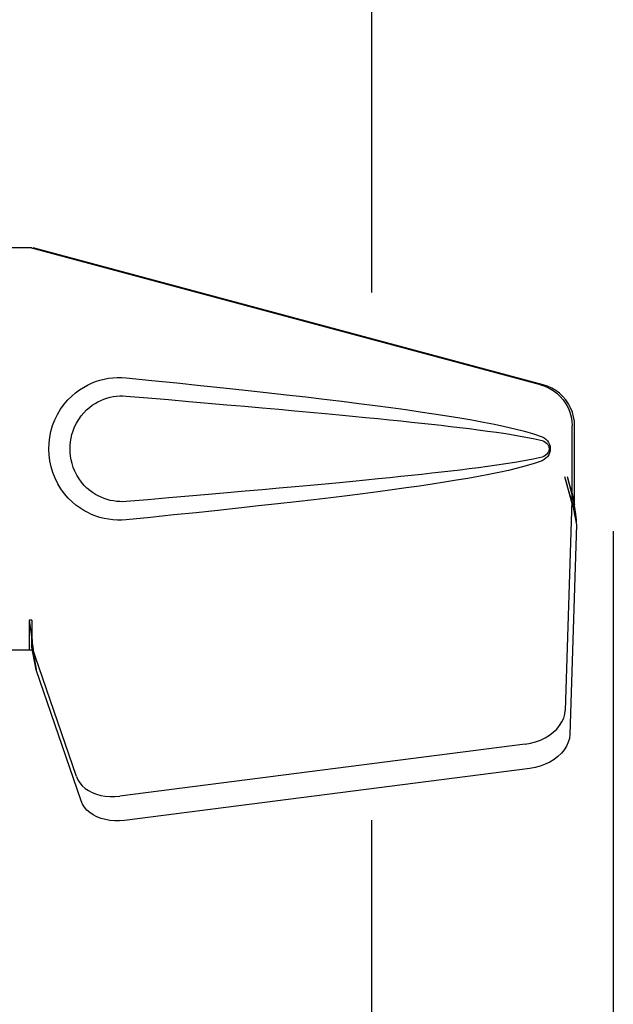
# Model space of a CAD drawing. Header units: inches. Extents: x 0 to 281, y 0 to 182.
# Tile 9 of 26: x 86.44 to 88.18, y 91.76 to 94.65. Entities that reach past the tile are written whole.
import ezdxf

# ---------------------------------------------------------------- set-up
doc = ezdxf.new("R2010")
doc.units = ezdxf.units.IN
doc.header["$LTSCALE"] = 15.47
doc.header["$MEASUREMENT"] = 0
doc.linetypes.add('HIDDEN', pattern=[0.2, 0.1, -0.1])
doc.layers.add('DEFAULT_2', color=8, linetype='HIDDEN')
doc.layers.add('LEFTHAND_DOOR_ASSEMBLY', color=7, linetype='CONTINUOUS')

msp = doc.modelspace()

# ---------------------------------------------------------------- linework, layer by layer
at = {"layer": 'DEFAULT_2', "color": 8, "linetype": 'HIDDEN'}
msp.add_line((87.4716, 132.5226), (87.4716, 53.9256), dxfattribs=at)
at = {"layer": 'LEFTHAND_DOOR_ASSEMBLY', "color": 8, "linetype": 'HIDDEN'}
for p, q in [((88.1801, 133.3701), (88.1801, 53.0781)), ((86.1561, 93.9791), (86.4771, 93.9791)), ((87.9668, 93.5768), (86.4694, 93.9791)), ((87.9745, 93.5768), (86.4771, 93.9791)), ((88.0592, 93.2263), (88.0592, 93.456)), ((88.0669, 93.2263), (88.0669, 93.456)), ((88.0374, 93.3079), (88.0592, 93.2263)), ((88.0451, 93.3079), (88.0669, 93.2263)), ((88.0585, 93.2377), (88.0394, 92.6226)), ((88.0585, 93.2377), (88.0721, 93.1667)), ((88.0608, 93.2538), (88.0695, 93.1976)), ((88.0669, 93.2263), (88.0592, 93.2263)), ((88.0695, 93.1976), (88.0709, 93.1815)), ((88.0721, 93.1667), (88.0529, 92.5516)), ((86.4694, 92.8866), (86.4694, 92.7991)), ((86.4771, 92.8866), (86.4694, 92.8866)), ((86.4771, 92.8866), (86.4771, 92.7991)), ((86.4771, 92.7991), (86.1561, 92.7991)), ((86.6076, 92.4286), (86.4757, 92.8124)), ((86.4893, 92.7414), (86.4757, 92.8124)), ((86.485, 92.7718), (86.4893, 92.7414)), ((86.6211, 92.3576), (86.4893, 92.7414)), ((87.9219, 92.5235), (86.7344, 92.3711)), ((87.9354, 92.4525), (86.748, 92.3))]:
    msp.add_line(p, q, dxfattribs=at)
for points in [[(86.753, 93.1811), (86.7402, 93.1802), (86.7273, 93.1802), (86.7144, 93.181), (86.7015, 93.1825), (86.6887, 93.1849), (86.6762, 93.1881), (86.664, 93.1921), (86.652, 93.1968), (86.6404, 93.2022), (86.6289, 93.2085), (86.6174, 93.2158), (86.606, 93.2241), (86.5946, 93.2338), (86.5834, 93.2448), (86.5724, 93.2575), (86.5621, 93.2716), (86.5528, 93.2868), (86.5448, 93.3029), (86.5382, 93.3195), (86.5331, 93.3365), (86.5294, 93.3537), (86.5272, 93.371), (86.5265, 93.3883), (86.5271, 93.4056), (86.5291, 93.4228), (86.5326, 93.44), (86.5376, 93.457), (86.544, 93.4736), (86.5519, 93.4898), (86.5611, 93.5051), (86.5714, 93.5194), (86.5823, 93.5322), (86.5935, 93.5434), (86.6049, 93.5532), (86.6164, 93.5618), (86.6279, 93.5691), (86.6395, 93.5756), (86.6512, 93.5811), (86.6633, 93.5859), (86.6756, 93.5899), (86.6882, 93.5932), (86.7011, 93.5956), (86.714, 93.5972)], [(86.714, 93.5972), (86.7271, 93.598), (86.7401, 93.598), (86.753, 93.5971)], [(86.753, 93.5971), (86.8286, 93.5896), (86.9013, 93.5822), (86.971, 93.575), (87.0378, 93.5679), (87.102, 93.561), (87.1635, 93.5543), (87.2225, 93.5476), (87.279, 93.5411), (87.3332, 93.5347), (87.3852, 93.5284), (87.4351, 93.5222), (87.4829, 93.5161), (87.5287, 93.51), (87.5726, 93.5039), (87.6146, 93.4979), (87.6549, 93.4919), (87.6935, 93.4859), (87.7305, 93.4799), (87.7658, 93.4738), (87.7996, 93.4676), (87.8319, 93.4613), (87.8627, 93.4547), (87.8921, 93.448), (87.92, 93.4407), (87.9464, 93.4327), (87.9713, 93.4241)], [(87.9668, 93.5768), (87.9798, 93.5725), (87.9921, 93.5669), (88.0038, 93.56), (88.0147, 93.5518), (88.0246, 93.5425), (88.0335, 93.5321), (88.0411, 93.5209), (88.0476, 93.5089), (88.0526, 93.4962), (88.0563, 93.4831), (88.0585, 93.4697), (88.0592, 93.456)], [(88.0669, 93.456), (88.0662, 93.4697), (88.064, 93.4831), (88.0603, 93.4962), (88.0552, 93.5089), (88.0488, 93.5209), (88.0412, 93.5321), (88.0323, 93.5425), (88.0224, 93.5518), (88.0115, 93.56), (87.9998, 93.5669), (87.9875, 93.5725), (87.9745, 93.5768)], [(86.7531, 93.2346), (86.7437, 93.2341), (86.7343, 93.2342), (86.7249, 93.2349), (86.7156, 93.2362), (86.7063, 93.238), (86.6972, 93.2405), (86.6883, 93.2434), (86.6797, 93.247), (86.6713, 93.251), (86.663, 93.2556), (86.6548, 93.2609), (86.6466, 93.267), (86.6384, 93.274), (86.6304, 93.282), (86.6225, 93.2912), (86.6151, 93.3013), (86.6085, 93.3121), (86.6028, 93.3233), (86.5982, 93.3346), (86.5946, 93.3458), (86.592, 93.3567), (86.5901, 93.3675), (86.589, 93.378), (86.5887, 93.3883), (86.5889, 93.3987), (86.5899, 93.4091), (86.5916, 93.4198), (86.5941, 93.4307), (86.5976, 93.4418), (86.602, 93.4531), (86.6075, 93.4643), (86.614, 93.4753), (86.6213, 93.4855), (86.6292, 93.4949), (86.6373, 93.5031), (86.6455, 93.5103), (86.6537, 93.5166), (86.6621, 93.522), (86.6705, 93.5268), (86.679, 93.531), (86.6878, 93.5346), (86.6967, 93.5376), (86.7059, 93.5401), (86.7152, 93.542), (86.7246, 93.5433), (86.7341, 93.544), (86.7436, 93.5441), (86.7531, 93.5436)], [(86.7531, 93.5436), (86.8164, 93.5383), (86.8776, 93.5331), (86.9367, 93.5281), (86.9936, 93.5232), (87.0484, 93.5184), (87.1012, 93.5138), (87.152, 93.5093), (87.2008, 93.5049), (87.2477, 93.5007), (87.2926, 93.4965), (87.3357, 93.4925), (87.377, 93.4886), (87.4165, 93.4848), (87.4542, 93.4812), (87.4902, 93.4776), (87.5245, 93.4741), (87.5573, 93.4708), (87.5886, 93.4675), (87.6187, 93.4642), (87.6478, 93.461), (87.6761, 93.4579), (87.7037, 93.4547), (87.7308, 93.4515), (87.7577, 93.4482), (87.7846, 93.4447), (87.8114, 93.4412), (87.8382, 93.4374), (87.865, 93.4335), (87.8918, 93.4292), (87.9185, 93.4245), (87.945, 93.4192), (87.9714, 93.4133)], [(87.9713, 93.4241), (87.9773, 93.421), (87.9826, 93.4171), (87.9871, 93.4124), (87.9908, 93.4072), (87.9934, 93.4015), (87.995, 93.3956), (87.9956, 93.3893), (87.9951, 93.3831), (87.9935, 93.3771), (87.991, 93.3714), (87.9873, 93.366), (87.9827, 93.3612), (87.9774, 93.3573), (87.9713, 93.3541)], [(87.9714, 93.4133), (87.9765, 93.4114), (87.981, 93.4089), (87.9848, 93.4057), (87.9879, 93.402), (87.9901, 93.3979), (87.9914, 93.3936), (87.9919, 93.3889), (87.9914, 93.3843), (87.9899, 93.3799), (87.9877, 93.376), (87.9846, 93.3723), (87.9808, 93.3692), (87.9764, 93.3668), (87.9714, 93.365)], [(87.9713, 93.3541), (87.9486, 93.3462), (87.9247, 93.3388), (87.8994, 93.3321), (87.8728, 93.3258), (87.8449, 93.3197), (87.8158, 93.3138), (87.7854, 93.308), (87.7537, 93.3023), (87.7206, 93.2967), (87.686, 93.2911), (87.65, 93.2856), (87.6125, 93.28), (87.5734, 93.2744), (87.5327, 93.2688), (87.4904, 93.2632), (87.4462, 93.2574), (87.4003, 93.2517), (87.3525, 93.2458), (87.3027, 93.2399), (87.2509, 93.2338), (87.197, 93.2277), (87.1408, 93.2215), (87.0824, 93.2151), (87.0216, 93.2086), (86.9584, 93.2019), (86.8926, 93.1952), (86.8241, 93.1882), (86.753, 93.1811)], [(87.9714, 93.365), (87.9451, 93.359), (87.9186, 93.3537), (87.892, 93.349), (87.8652, 93.3448), (87.8385, 93.3408), (87.8117, 93.3371), (87.785, 93.3335), (87.7582, 93.3301), (87.7314, 93.3268), (87.7043, 93.3236), (87.6767, 93.3204), (87.6485, 93.3173), (87.6195, 93.3141), (87.5894, 93.3108), (87.5581, 93.3076), (87.5254, 93.3042), (87.491, 93.3007), (87.4551, 93.2972), (87.4173, 93.2935), (87.3778, 93.2897), (87.3365, 93.2858), (87.2934, 93.2818), (87.2484, 93.2776), (87.2015, 93.2734), (87.1526, 93.269), (87.1018, 93.2645), (87.0489, 93.2598), (86.994, 93.2551), (86.937, 93.2502), (86.8779, 93.2451), (86.8165, 93.2399), (86.7531, 93.2346)], [(88.0374, 93.3079), (88.0427, 93.2883), (88.0481, 93.2691), (88.0535, 93.2502), (88.0589, 93.2319), (88.0642, 93.2143), (88.0695, 93.1976)], [(88.0451, 93.3079), (88.0477, 93.2983), (88.0503, 93.2889), (88.053, 93.2796), (88.0556, 93.2706), (88.0582, 93.262), (88.0608, 93.2538)], [(88.0608, 93.2538), (88.0605, 93.251), (88.0601, 93.2482), (88.0597, 93.2455), (88.0593, 93.2428), (88.0589, 93.2402), (88.0585, 93.2377)], [(88.0709, 93.1815), (88.0717, 93.1715), (88.0721, 93.1667)], [(86.4694, 92.8866), (86.4719, 92.8664), (86.4746, 92.8463), (86.4772, 92.8267), (86.4799, 92.8076), (86.485, 92.7718)], [(86.4771, 92.8866), (86.4769, 92.8763), (86.4766, 92.8464)], [(86.4839, 92.7796), (86.4824, 92.7906), (86.4802, 92.8079), (86.4785, 92.8239), (86.4774, 92.8384), (86.4768, 92.8512), (86.4768, 92.8588)], [(86.4763, 92.8281), (86.4761, 92.8226), (86.4761, 92.82), (86.4759, 92.8174), (86.4758, 92.8149), (86.4757, 92.8124)], [(86.4766, 92.8464), (86.4765, 92.837), (86.4763, 92.8281)], [(87.9219, 92.5235), (87.9373, 92.5262), (87.9522, 92.5302), (87.9667, 92.5356), (87.9803, 92.5421), (87.9929, 92.5497), (88.0044, 92.5584), (88.0144, 92.5678), (88.0229, 92.578), (88.0298, 92.5888), (88.0348, 92.5999), (88.038, 92.6111), (88.0394, 92.6226)], [(88.0529, 92.5516), (88.0516, 92.5401), (88.0484, 92.5289), (88.0433, 92.5177), (88.0365, 92.507), (88.028, 92.4968), (88.0179, 92.4873), (88.0065, 92.4787), (87.9939, 92.4711), (87.9802, 92.4645), (87.9658, 92.4592), (87.9509, 92.4552), (87.9354, 92.4525)], [(86.6076, 92.4286), (86.6118, 92.4189), (86.6175, 92.41), (86.6247, 92.4016), (86.6332, 92.394), (86.6431, 92.3873), (86.654, 92.3816), (86.6659, 92.3769), (86.6787, 92.3734), (86.6921, 92.371), (86.706, 92.3698), (86.72, 92.3698), (86.7344, 92.3711)], [(86.748, 92.3), (86.7336, 92.2988), (86.7195, 92.2988), (86.7056, 92.3), (86.6922, 92.3023), (86.6795, 92.3059), (86.6675, 92.3105), (86.6566, 92.3163), (86.6468, 92.323), (86.6382, 92.3305), (86.631, 92.3389), (86.6254, 92.3479), (86.6211, 92.3576)]]:
    msp.add_lwpolyline(points, dxfattribs=at)

doc.saveas('drawing.dxf')
